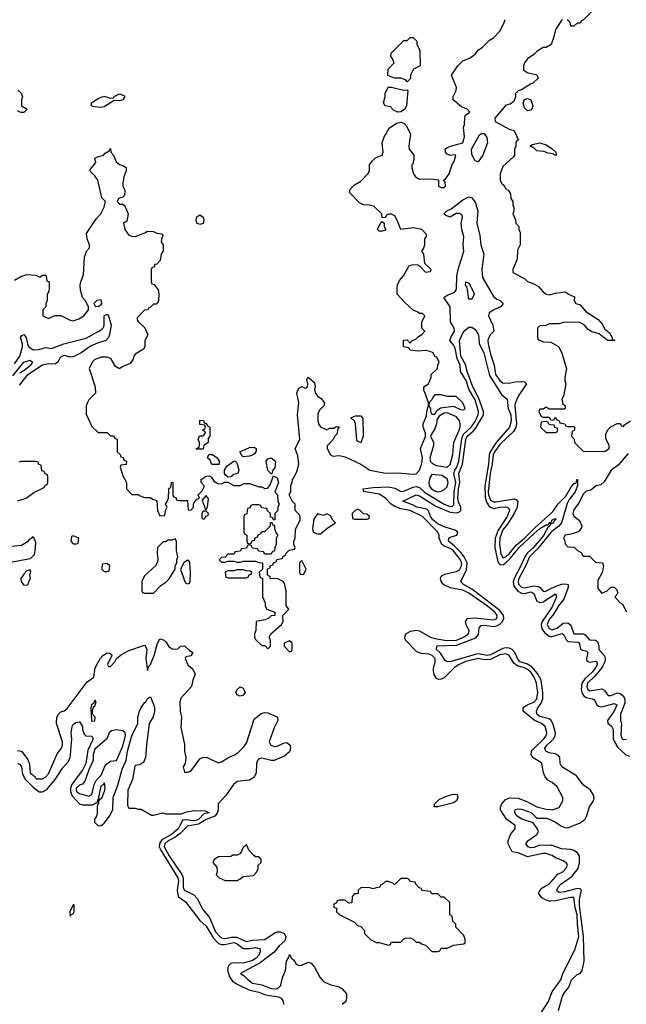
# Model space of a CAD drawing. Header units: inches. Extents: x 2710684 to 2828758, y 857022 to 965663.
# Tile 150 of 256: x 2746563 to 2750489, y 902791 to 909168. Entities that reach past the tile are written whole.
import ezdxf

# ---------------------------------------------------------------- set-up
doc = ezdxf.new("R2010")
doc.units = ezdxf.units.IN
doc.header["$MEASUREMENT"] = 0
doc.layers.add('C7940', color=7, linetype='Continuous')
doc.layers.add('C7950', color=7, linetype='Continuous')

msp = doc.modelspace()

# ---------------------------------------------------------------- linework, layer by layer
at = {"layer": 'C7940', "color": 4}
for points, elevation in [([(2746530, 907482), (2746570, 907504.7), (2746610, 907518), (2746667.3, 907512.7), (2746690, 907502), (2746698, 907502), (2746710, 907514), (2746730, 907514), (2746734, 907510), (2746738, 907478), (2746754, 907470), (2746754, 907430), (2746751.6, 907408.4), (2746742, 907390), (2746742, 907350), (2746732.7, 907327.3), (2746731.6, 907308.4), (2746714, 907290), (2746714, 907250), (2746750, 907234), (2746790, 907252), (2746830, 907252), (2746890, 907222), (2746910, 907218), (2746946, 907230), (2746978, 907250), (2747008, 907290), (2747008, 907310), (2746988, 907350), (2746969, 907369), (2746956.4, 907416.4), (2746955.3, 907450), (2746958, 907470), (2746976.4, 907516.4), (2746982, 907630), (2746995.3, 907670), (2747015.3, 907690), (2747014, 907710), (2746999, 907750), (2746996.4, 907783.6), (2747060.2, 907879.8), (2747088, 907910), (2747110, 907954), (2747118, 907990), (2747094.6, 908014.6), (2747069, 908130), (2747050, 908158), (2747018, 908190), (2747020.4, 908199.6), (2747056.4, 908243.6), (2747050, 908272), (2747070, 908282), (2747106, 908290), (2747116.4, 908303.6), (2747142, 908318), (2747150, 908334), (2747152, 908310), (2747170.7, 908290.7), (2747187.5, 908247.5), (2747210, 908231), (2747226.8, 908226.8), (2747251.3, 908211.3), (2747252, 908190), (2747238, 908150), (2747231, 908110), (2747231.3, 908090), (2747243.6, 908063.6), (2747242, 908030), (2747230, 908018), (2747202, 908010), (2747194, 907990), (2747210, 907974), (2747230, 907974), (2747243.6, 907963.6), (2747266, 907910), (2747256, 907864), (2747234, 907850), (2747244.7, 907810), (2747270, 907772), (2747290, 907766), (2747310, 907764.7), (2747372.9, 907787.1), (2747390, 907798), (2747430, 907797.3), (2747450, 907786), (2747482, 907782), (2747492.7, 907772.7), (2747482.8, 907757.2), (2747478, 907730), (2747492, 907710), (2747491.6, 907671.6), (2747478, 907650), (2747471.6, 907608.4), (2747450, 907586), (2747438, 907582), (2747432.7, 907567.3), (2747418, 907562), (2747414, 907550), (2747414, 907470), (2747418, 907458), (2747432.7, 907452.7), (2747459.6, 907419.6), (2747464.7, 907390), (2747462, 907350), (2747450, 907326), (2747430, 907326), (2747410, 907306), (2747398, 907302), (2747391.6, 907288.4), (2747370, 907286), (2747323.6, 907236.4), (2747323.6, 907223.6), (2747330, 907214), (2747372.7, 907172.7), (2747392, 907128), (2747374, 907090), (2747374, 907050), (2747365.4, 907034.6), (2747310, 907002), (2747301, 906990), (2747298, 906970), (2747278, 906942), (2747230, 906922), (2747210, 906908), (2747183.1, 906923.1), (2747153.2, 906973.2), (2747130, 906982), (2747090, 906982), (2747050, 906968), (2747032, 906950), (2747012, 906910), (2747052, 906790), (2747054, 906750), (2747010, 906706), (2747002, 906690), (2746992.7, 906667.3), (2746992.7, 906612.7), (2747030, 906534), (2747070, 906494), (2747130, 906494), (2747150, 906474), (2747170, 906474), (2747178, 906458), (2747194, 906450), (2747194, 906370), (2747212.7, 906352.7), (2747218, 906338), (2747232.7, 906332.7), (2747238, 906318), (2747254, 906310), (2747252.7, 906287.3), (2747218, 906282), (2747214, 906270), (2747230, 906214), (2747254, 906170), (2747254, 906130), (2747290, 906094), (2747330, 906094), (2747343.6, 906083.6), (2747370, 906074), (2747410, 906074), (2747423.6, 906063.6), (2747450, 906054), (2747454, 905990), (2747470, 905954), (2747502, 905958), (2747506, 905990), (2747518, 906010), (2747506, 906030), (2747516.4, 906043.6), (2747526, 906070), (2747527.3, 906127.3), (2747530, 906134), (2747542, 906138), (2747546, 906170), (2747550, 906174), (2747554, 906170), (2747554, 906090), (2747558, 906078), (2747572.7, 906072.7), (2747578, 906058), (2747590, 906054), (2747650, 906054), (2747654, 905994), (2747670, 905992), (2747688, 906010), (2747688, 906030), (2747694.6, 906045.4), (2747710, 906062), (2747726, 906070), (2747718, 906090), (2747743.1, 906116.9), (2747756.4, 906143.6), (2747758, 906150), (2747738, 906170), (2747738, 906190), (2747770, 906212), (2747790, 906214), (2747804.7, 906204.7), (2747819.8, 906179.8), (2747845.4, 906165.4), (2747870, 906162), (2747890, 906172), (2747910, 906174), (2747950, 906152), (2747990, 906152), (2748016.4, 906163.6), (2748050, 906164.7), (2748110, 906142), (2748130, 906142), (2748150, 906132), (2748170, 906134), (2748184, 906156), (2748206, 906214), (2748230, 906202), (2748238, 906170), (2748214, 906110), (2748231.6, 906091.6), (2748234, 906050), (2748242, 906030), (2748234, 906010), (2748234, 905990), (2748214, 905970), (2748214, 905930), (2748206, 905926), (2748202, 905942), (2748187.3, 905947.3), (2748186, 905970), (2748167.3, 905987.3), (2748162, 906002), (2748130, 906006), (2748122, 906022), (2748110, 906026), (2748070, 906026), (2748058, 906022), (2748052.7, 906007.3), (2748038, 906002), (2748032.7, 905967.3), (2748018, 905962), (2748014, 905950), (2748014, 905850), (2748018, 905838), (2748034, 905830), (2748034, 905790), (2748038, 905778), (2748050, 905774), (2748062, 905778), (2748067.3, 905792.7), (2748082, 905798), (2748087.3, 905812.7), (2748102, 905818), (2748107.3, 905832.7), (2748122, 905838), (2748130, 905854), (2748150, 905854), (2748186, 905890), (2748186, 905910), (2748194, 905914), (2748198, 905898), (2748211.6, 905891.6), (2748212.7, 905872.7), (2748223.6, 905843.6), (2748234, 905830), (2748222, 905810), (2748222, 905770), (2748214, 905750), (2748212.7, 905727.3), (2748198, 905722), (2748190, 905706), (2748150, 905706), (2748142, 905722), (2748110, 905726), (2748102, 905742), (2748070, 905746), (2748062, 905762), (2748050, 905766), (2748038, 905762), (2748030, 905746), (2747998, 905742), (2747990, 905726), (2747958, 905722), (2747950, 905706), (2747910, 905706), (2747892.7, 905687.3), (2747870, 905686), (2747854, 905670), (2747870, 905654), (2747890, 905654), (2747910, 905662), (2747950, 905662), (2747970, 905654), (2747990, 905654), (2748010, 905662), (2748090, 905662), (2748110, 905652), (2748134, 905650), (2748134, 905610), (2748114, 905590), (2748118, 905558), (2748134, 905550), (2748134, 905430), (2748151.1, 905391.1), (2748152, 905370), (2748162, 905350), (2748214, 905330), (2748214, 905310), (2748190, 905308), (2748172, 905290), (2748150, 905282), (2748094, 905270), (2748091.6, 905211.6), (2748082, 905190), (2748082, 905170), (2748090, 905154), (2748130, 905114), (2748150, 905114), (2748170, 905094), (2748186, 905110), (2748186, 905150), (2748178, 905170), (2748188, 905190), (2748258, 905250), (2748268, 905270), (2748266, 905310), (2748306, 905350), (2748287.3, 905372.7), (2748288, 905470), (2748276.4, 905516.4), (2748268.7, 905528.7), (2748230, 905548), (2748187.3, 905547.3), (2748182, 905562), (2748166, 905570), (2748166, 905610), (2748182, 905618), (2748187.3, 905632.7), (2748202, 905638), (2748207.3, 905652.7), (2748222, 905658), (2748227.3, 905672.7), (2748262, 905678), (2748267.3, 905692.7), (2748282, 905698), (2748287.3, 905712.7), (2748307.3, 905732.7), (2748342, 905738), (2748346, 905750), (2748338, 905770), (2748338, 905790), (2748346, 905810), (2748347.3, 905867.3), (2748378, 905930), (2748378, 905950), (2748370, 905966), (2748346, 905990), (2748346, 906030), (2748328.4, 906048.4), (2748308, 906090), (2748318, 906110), (2748318, 906150), (2748327.3, 906172.7), (2748328, 906190), (2748338, 906202), (2748357, 906243), (2748369.2, 906290), (2748363.2, 906343.2), (2748346, 906390), (2748375.3, 906450), (2748362, 906610), (2748368.7, 906690), (2748357.2, 906750), (2748370, 906782), (2748390, 906792), (2748410, 906782), (2748418, 906782), (2748426, 906790), (2748428, 906810), (2748422, 906838), (2748427.3, 906852.7), (2748470, 906818), (2748474.8, 906790), (2748471, 906770), (2748478, 906750), (2748491.3, 906730), (2748514, 906714), (2748534, 906690), (2748534, 906670), (2748502, 906638), (2748492.7, 906612.7), (2748492, 906570), (2748498, 906550), (2748510, 906532), (2748550, 906512), (2748570, 906522), (2748596.4, 906523.6), (2748612.7, 906532.7), (2748631.3, 906531.3), (2748622, 906518), (2748616, 906484), (2748602, 906470), (2748591.1, 906448.9), (2748552.7, 906407.3), (2748552, 906390), (2748574, 906350), (2748590, 906342), (2748630, 906344.7), (2748670, 906336), (2748770.5, 906290.5), (2748830, 906251), (2748930, 906232.2), (2749010, 906234.4), (2749110, 906223.8), (2749130, 906227.3), (2749149.6, 906250.4), (2749165.4, 906294.6), (2749169.6, 906330), (2749156, 906390), (2749188.4, 906468.4), (2749188.7, 906490), (2749175.3, 906530), (2749175.3, 906550), (2749196.4, 906603.6), (2749198, 906630), (2749208.7, 906670), (2749208.7, 906690), (2749179, 906770), (2749178, 906790), (2749208, 906810), (2749226, 906850), (2749226, 906870), (2749266, 906910), (2749268.4, 906931.6), (2749278, 906950), (2749262, 906982), (2749250, 906986), (2749238, 907010), (2749220.2, 907020.2), (2749190, 907025.2), (2749141.2, 907021.2), (2749090, 907028), (2749082, 907042), (2749048, 907050), (2749047.3, 907092.7), (2749070, 907094), (2749090, 907074), (2749106, 907090), (2749130, 907102), (2749143.1, 907116.9), (2749166, 907130), (2749186, 907150), (2749166, 907170), (2749166, 907210), (2749186, 907250), (2749170, 907266), (2749150, 907266), (2749136.4, 907276.4), (2749110, 907286), (2749056.4, 907336.4), (2749006, 907390), (2749006, 907430), (2749008.4, 907451.6), (2749020.4, 907479.6), (2749048, 907510), (2749084, 907576), (2749110, 907582), (2749139.6, 907579.6), (2749152.7, 907572.7), (2749190, 907534), (2749222, 907538), (2749226, 907550), (2749186, 907590), (2749178, 907650), (2749166, 907670), (2749176.4, 907683.6), (2749186, 907710), (2749186, 907750), (2749196.4, 907763.6), (2749196.4, 907776.4), (2749166, 907810), (2749110, 907819.3), (2749028.9, 907808.9), (2749006.6, 907870), (2748990, 907897.2), (2748970, 907909.3), (2748950.8, 907909.2), (2748936.9, 907903.1), (2748930, 907888), (2748910, 907886), (2748906, 907910), (2748858, 907958), (2748830, 907968), (2748788.4, 907968.4), (2748763.1, 907983.1), (2748698, 908050), (2748702, 908070), (2748730, 908098), (2748770, 908122), (2748815.3, 908170), (2748828, 908190), (2748828, 908230), (2748845.6, 908254.4), (2748866.6, 908273.4), (2748910, 908292), (2748916, 908310), (2748909, 908370), (2748922.7, 908410), (2748953.2, 908466.8), (2749002, 908498), (2749030, 908504.7), (2749050, 908498), (2749063.5, 908483.5), (2749091.3, 908430), (2749080.7, 908350), (2749084, 908330), (2749114.8, 908290), (2749114.4, 908265.6), (2749106.4, 908233.6), (2749102, 908230), (2749102, 908210), (2749111.3, 908170), (2749124.7, 908150), (2749150, 908136), (2749230, 908138), (2749271.1, 908131.1), (2749274, 908130), (2749274, 908090), (2749290, 908082), (2749310, 908082), (2749318, 908090), (2749316.4, 908116.4), (2749306, 908130), (2749320.4, 908139.6), (2749342, 908170), (2749362, 908230), (2749375.3, 908250), (2749386, 908290), (2749370, 908293.2), (2749351, 908289), (2749330, 908297.2), (2749319.3, 908310), (2749317.2, 908330), (2749330, 908340.7), (2749365.4, 908354.6), (2749430, 908371.3), (2749442.7, 908410), (2749435.3, 908470), (2749442, 908490), (2749443.1, 908536.9), (2749448, 908550), (2749475.3, 908570), (2749458, 908590), (2749423.2, 908603.2), (2749368, 908650), (2749368.7, 908670), (2749388.7, 908710), (2749389, 908730), (2749358, 908810), (2749398, 908870), (2749430, 908902), (2749478, 908922), (2749510, 908944.7), (2749529.3, 908970.7), (2749558, 908990), (2749603.1, 909036.9), (2749628.4, 909051.6), (2749670, 909094), (2749696.4, 909143.6), (2749706, 909170)], 12), ([(2750000, 909007.3), (2749996.9, 909003.1), (2749970, 908988), (2749950, 908988), (2749910, 908962), (2749890, 908942), (2749850, 908915.3), (2749830, 908888), (2749822.8, 908870), (2749824, 908844), (2749847.5, 908827.5), (2749910.9, 908810.9), (2749918, 908790), (2749883.5, 908756.5), (2749868.3, 908751.7), (2749810, 908713.2), (2749790, 908708), (2749772, 908690), (2749771.1, 908668.9), (2749761, 908639), (2749738, 908622), (2749710, 908614), (2749638, 908530), (2749641, 908510), (2749730, 908458.8), (2749762, 908450), (2749782, 908410), (2749782, 908402), (2749794, 908390), (2749778, 908382), (2749774, 908370), (2749774, 908350), (2749764.7, 908330), (2749764.7, 908290), (2749759.8, 908280.2), (2749690, 908218), (2749672, 908170), (2749672, 908130), (2749682, 908110), (2749696.9, 908096.9), (2749710, 908074), (2749723.6, 908063.6), (2749739.6, 908039.6), (2749742, 908010), (2749754, 907990), (2749754, 907970), (2749762, 907950), (2749762, 907930), (2749754, 907910), (2749771.6, 907871.6), (2749774, 907850), (2749794, 907830), (2749794, 907810), (2749802, 907790), (2749802, 907710), (2749785.4, 907674.6), (2749783.6, 907616.4), (2749754, 907550), (2749754, 907530), (2749830, 907492), (2749850, 907472), (2749890, 907458), (2749919.8, 907439.8), (2749950, 907404.7), (2749970, 907391.3), (2749990, 907386), (2750000, 907389)], 12), ([(2746551.6, 908711.6), (2746572.7, 908692.7), (2746582, 908670), (2746574, 908650), (2746574, 908610), (2746612, 908590), (2746590, 908568), (2746570, 908568), (2746550, 908578)], 12), ([(2750000, 908300.7), (2749983.1, 908303.1), (2749954.6, 908314.6), (2749910, 908318), (2749890, 908338), (2749866, 908350), (2749880.4, 908359.6), (2749930, 908371), (2749970, 908358), (2750000, 908338)], 12), ([(2750000, 904233), (2749982, 904242), (2749964.7, 904264.7), (2749954, 904290), (2749942, 904350), (2749930, 904362), (2749887, 904387), (2749872.7, 904410), (2749875.1, 904430), (2749881, 904439), (2749955.1, 904510), (2749969.2, 904530), (2749975.1, 904550), (2749964, 904590), (2749939, 904610), (2749891.7, 904631.7), (2749820.9, 904690), (2749820.9, 904710), (2749825.1, 904714.9), (2749848.2, 904731.8), (2749890, 904748.5), (2749910.9, 904770), (2749916.8, 904810), (2749907.8, 904870), (2749891.9, 904910), (2749870, 904941.3), (2749850, 904959.2), (2749829.3, 904970), (2749783.6, 904983.6), (2749760, 905000), (2749731.3, 905050), (2749710, 905062), (2749670, 905054.2), (2749610, 905024.8), (2749570, 905023.1), (2749530, 905030.6), (2749450, 905011.3), (2749403.8, 904990), (2749374.9, 904970), (2749310, 904906), (2749290, 904896), (2749274, 904894), (2749260.9, 904900.9), (2749246.3, 904926.3), (2749240.9, 904950), (2749240.9, 904970), (2749253, 905010), (2749251.7, 905031.7), (2749232, 905050), (2749210, 905058.7), (2749162.5, 905062.5), (2749133.3, 905073.3), (2749059, 905150), (2749055.3, 905170), (2749062, 905190), (2749092.7, 905207.3), (2749130, 905214.8), (2749150, 905210.8), (2749220.7, 905170), (2749250, 905159.6), (2749328.5, 905148.5), (2749390, 905149.3), (2749436, 905170), (2749466.6, 905190), (2749472, 905210), (2749452.3, 905250), (2749449, 905270), (2749462, 905290), (2749505.6, 905294.4), (2749630, 905281.1), (2749651.2, 905290), (2749653.5, 905310), (2749637.4, 905330), (2749590.8, 905370), (2749470, 905454.2), (2749430, 905472.8), (2749348.1, 905488.1), (2749309, 905509), (2749291.2, 905530), (2749285.6, 905550), (2749293.1, 905566.9), (2749320.4, 905579.6), (2749390, 905593.4), (2749410, 905604.9), (2749421.3, 905630), (2749423.5, 905650), (2749410, 905679.6), (2749368.2, 905730), (2749350, 905743.9), (2749315.2, 905755.2), (2749294.7, 905770), (2749277, 905810), (2749277.2, 905830), (2749269.2, 905850), (2749170.6, 905950.6), (2749090, 905989.8), (2749030, 905999.4), (2748990, 906015.8), (2748966.6, 906030), (2748930, 906069.7), (2748890, 906096.2), (2748787.3, 906112.7), (2748786, 906130), (2748850, 906139.1), (2748950, 906142.3), (2748990, 906133.4), (2749030, 906113.4), (2749050, 906113.7), (2749110, 906140.9), (2749130, 906144), (2749150, 906137.4), (2749185, 906105), (2749309.6, 906029.6), (2749350, 906014.9), (2749363.3, 906016.7), (2749373.2, 906026.8), (2749374.4, 906110), (2749384.7, 906170), (2749373, 906230), (2749379.4, 906250), (2749392.8, 906270), (2749405.8, 906310), (2749424.4, 906455.6), (2749436.1, 906484), (2749485.3, 906530), (2749510, 906565.2), (2749530.6, 906610), (2749532.2, 906630), (2749510, 906706), (2749472.2, 906770), (2749452.3, 906832.3), (2749415.6, 906890), (2749413.5, 906930), (2749393.3, 906973.3), (2749381, 907041), (2749370, 907063), (2749347, 907090), (2749353, 907110), (2749376.3, 907150), (2749375.6, 907170), (2749352.1, 907212.1), (2749349.4, 907309.4), (2749308.7, 907370), (2749333.6, 907386.4), (2749378, 907402), (2749390, 907422), (2749393.1, 907506.9), (2749400.4, 907550), (2749437.6, 907670), (2749432.7, 907710), (2749438, 907762), (2749425.1, 907810), (2749420.9, 907850), (2749429, 907890), (2749424, 907904), (2749410, 907913.2), (2749387.3, 907912.7), (2749350, 907889.4), (2749320.2, 907900.2), (2749309, 907910), (2749328, 907930), (2749356, 907944), (2749430, 908001), (2749470, 908021), (2749490, 908014.8), (2749510, 907986), (2749528.2, 907930), (2749522, 907850), (2749542, 907770), (2749546.8, 907710), (2749566.4, 907650), (2749553.7, 907550), (2749558, 907498), (2749630, 907376), (2749650, 907357.3), (2749672, 907350), (2749691, 907330), (2749678, 907310), (2749630.6, 907289.4), (2749602, 907270), (2749598, 907250), (2749626, 907190), (2749630.9, 907150.9), (2749610, 907129), (2749599.1, 907110), (2749592.7, 907090), (2749594, 907070), (2749610, 907001), (2749633, 906930), (2749642.6, 906870), (2749670, 906830.5), (2749690, 906815.5), (2749730, 906813.4), (2749770, 906822.8), (2749810, 906826), (2749830, 906822), (2749842, 906810), (2749790, 906729), (2749770, 906682), (2749767.6, 906670), (2749778, 906550), (2749774, 906526), (2749758.6, 906501.4), (2749670, 906417.8), (2749635.8, 906370), (2749627.1, 906350), (2749621.3, 906290), (2749608.4, 906230), (2749595.7, 906110), (2749597.7, 906090), (2749610, 906057.4), (2749630, 906044.9), (2749645.2, 906045.2), (2749764, 906064), (2749778.5, 906058.5), (2749787.1, 906047.1), (2749782, 906010), (2749762.2, 905970), (2749719.2, 905900.8), (2749690, 905863.5), (2749669.4, 905810), (2749667.7, 905770), (2749676.9, 905710), (2749690, 905683.7), (2749710, 905690.4), (2749730, 905708.1), (2749775.7, 905764.3), (2749830, 905809.4), (2749900.1, 905879.9), (2750000, 905969.7)], 8), ([(2746530, 906940.3), (2746563.5, 906990), (2746581.6, 907050), (2746582, 907070), (2746568, 907110), (2746576, 907124), (2746590.6, 907130), (2746604.9, 907110), (2746613, 907070), (2746622, 907050), (2746650, 907030.4), (2746687.2, 907032.8), (2746730, 907044.4), (2746770, 907039.3), (2746848.7, 907070), (2746994.1, 907105.8), (2747071.3, 907148.7), (2747095.6, 907164.4), (2747104.5, 907175.5), (2747109.5, 907190.5), (2747109.6, 907250), (2747130, 907261), (2747137.3, 907250), (2747155.5, 907190), (2747144.9, 907130), (2747137.1, 907110), (2747120.7, 907090), (2747065.9, 907074.2), (2747024.9, 907055.1), (2746960.5, 907010), (2746910, 906984.7), (2746890, 906983.5), (2746850, 906993), (2746833, 906987), (2746823, 906977), (2746810, 906949.5), (2746790, 906936.9), (2746750, 906939.3), (2746710, 906929.8), (2746610, 906864.2), (2746559, 906801)], 8), ([(2750000, 907198), (2749990, 907198), (2749967.3, 907187.3), (2749930, 907186), (2749914, 907170), (2749914, 907110), (2749918, 907098), (2749950, 907082), (2749999.6, 907079.6), (2750000, 907079.4)], 12), ([(2750000, 904631.7), (2749990, 904639.3), (2749930, 904655.3), (2749910.9, 904670), (2749907.6, 904690), (2749913.6, 904706.4), (2749938, 904742), (2749949, 904770), (2749949.1, 904810), (2749938.3, 904890), (2749913.4, 904933.4), (2749877.1, 904977.1), (2749850, 904994.5), (2749801.7, 905010), (2749786.2, 905026.2), (2749767.7, 905070), (2749750, 905088.7), (2749730, 905098), (2749710, 905100.7), (2749690, 905095.9), (2749610, 905053.8), (2749590, 905049.9), (2749530, 905060.6), (2749510, 905057.8), (2749349.8, 905009.8), (2749330, 905011.1), (2749317.3, 905017.3), (2749285.6, 905065.6), (2749259.6, 905090), (2749263.7, 905110), (2749268, 905112), (2749390, 905117.7), (2749514.6, 905165.4), (2749533.4, 905186.6), (2749537.4, 905230), (2749550, 905243.7), (2749570, 905247.1), (2749630, 905238.9), (2749655, 905245), (2749670, 905252.3), (2749688.7, 905270), (2749695.7, 905290), (2749693.3, 905310), (2749670, 905342.5), (2749490, 905480.7), (2749436.2, 905510), (2749418.7, 905530), (2749455.5, 905604.5), (2749458, 905650), (2749439.8, 905690), (2749418.2, 905718.2), (2749378.1, 905758.1), (2749337.4, 905790), (2749341.3, 905810), (2749350, 905816.9), (2749392.7, 905830), (2749398.4, 905850), (2749381, 905861), (2749310, 905883.1), (2749270, 905903.5), (2749235.8, 905930), (2749221.7, 905950), (2749208.3, 905988.3), (2749197.4, 905997.4), (2749133.2, 906010), (2749105.6, 906025.6), (2749042, 906050), (2749130, 906090.3), (2749150, 906083.8), (2749256.7, 906016.7), (2749350, 905979.7), (2749390, 905973.4), (2749410, 905980.3), (2749418.3, 905990), (2749417.8, 906010), (2749403.4, 906043.4), (2749399.2, 906070), (2749402.5, 906130), (2749412.3, 906172.3), (2749405, 906230), (2749428.5, 906290), (2749449.9, 906450), (2749458.8, 906470), (2749496.9, 906503.1), (2749514.7, 906525.3), (2749554.8, 906590), (2749563.7, 906610), (2749565.5, 906630), (2749534.9, 906714.9), (2749495.3, 906790), (2749459.8, 906890), (2749450.7, 906930.7), (2749418, 906990), (2749409.7, 907090), (2749430, 907137.3), (2749444.9, 907155.1), (2749470, 907176), (2749490, 907176), (2749510, 907161), (2749530, 907130.8), (2749535.3, 907110), (2749536.4, 907070), (2749566, 907010), (2749603.4, 906863.4), (2749681.2, 906741.2), (2749717.1, 906710), (2749724.4, 906650), (2749741, 906610), (2749742.9, 906570), (2749733.4, 906530), (2749648.5, 906431.5), (2749608.6, 906370), (2749602.1, 906350), (2749598.1, 906290), (2749574.1, 906150), (2749575.4, 906075.4), (2749584.5, 906044.5), (2749600.1, 906020.1), (2749610, 906010.2), (2749630, 906002.3), (2749670, 906012), (2749710, 906014.2), (2749726.4, 906006.4), (2749732, 905992), (2749717.4, 905950), (2749658.8, 905861.2), (2749639.8, 905810), (2749638.7, 905750), (2749657.2, 905657.2), (2749670, 905640.2), (2749690, 905638), (2749710, 905650.2), (2749739.9, 905680.1), (2749795.9, 905750), (2749890, 905838.2), (2749930, 905871.8), (2749970, 905895.6), (2749983.2, 905896.8), (2749989.6, 905910), (2750000, 905914.4)], 4), ([(2746518, 906862), (2746590, 906950.3), (2746630, 906962.8), (2746646, 906950), (2746634.9, 906930), (2746590, 906894), (2746562, 906878)], 4), ([(2750000, 906646), (2749990, 906646), (2749970, 906658), (2749950, 906646), (2749930, 906646), (2749922, 906630), (2749938, 906598), (2749950, 906594), (2749990, 906594), (2749998, 906578), (2750000, 906577.3)], 12), ([(2750000, 906544.8), (2749990, 906546), (2749982, 906562), (2749970, 906566), (2749938, 906562), (2749934, 906530), (2749970, 906494), (2750000, 906494)], 12), ([(2746548.4, 906051.6), (2746606, 906070), (2746654.6, 906105.4), (2746722, 906138), (2746727.3, 906152.7), (2746742, 906158), (2746746, 906170), (2746746, 906210), (2746742, 906222), (2746727.3, 906227.3), (2746722, 906242), (2746707.3, 906247.3), (2746702, 906282), (2746687.3, 906287.3), (2746682, 906302), (2746670, 906306), (2746570, 906306), (2746558, 906302)], 12), ([(2750000, 905902.4), (2749992.7, 905907.3), (2749998, 905898), (2749994.4, 905890), (2749981.2, 905878.8), (2749952, 905828), (2749890, 905751.9), (2749847.6, 905712.4), (2749832.2, 905690), (2749807.2, 905630), (2749764.2, 905550), (2749757.6, 905530), (2749760.1, 905500.1), (2749786.2, 905466.2), (2749810, 905453.5), (2749830, 905451.8), (2749870, 905462.2), (2749878.9, 905458.9), (2749890.9, 905450.9), (2749910, 905402), (2749930, 905393.8), (2749950, 905398.6), (2750000, 905430.3)], 4), ([(2746470, 905754.5), (2746575.4, 905764.6), (2746617, 905790), (2746630, 905804.9), (2746642, 905810), (2746650, 905822), (2746666, 905786), (2746664.4, 905744.4), (2746656.7, 905703.3), (2746630, 905676.1), (2746493.4, 905650)], 8), ([(2750000, 905846.4), (2749916.3, 905743.7), (2749861.4, 905690), (2749834.4, 905625.6), (2749794.4, 905550), (2749789.3, 905530), (2749791.5, 905511.5), (2749810, 905491.8), (2749830, 905488.2), (2749890, 905500.8), (2749917.5, 905497.5), (2749930.8, 905490), (2749950, 905466.8), (2749964.4, 905464.4), (2750000, 905483.3)], 8), ([(2750000, 905352.6), (2749943.5, 905270), (2749938.2, 905250), (2749942.6, 905222.6), (2749959.2, 905199.2), (2749990, 905175.9), (2750000, 905174.4)], 4), ([(2750000, 905295.9), (2749990, 905284.5), (2749977, 905250), (2749990, 905224.9), (2750000, 905220.4)], 8), ([(2746550, 904434), (2746574, 904430), (2746616.8, 904376.8), (2746626.4, 904346.4), (2746631.3, 904290), (2746663.5, 904263.5), (2746670, 904252), (2746710, 904252), (2746730, 904262), (2746750, 904284.7), (2746806.8, 904413.2), (2746833.2, 904450), (2746839.3, 904470), (2746839.3, 904490), (2746801.2, 904610), (2746804, 904650), (2746814, 904670), (2746830, 904686), (2746850, 904691), (2746870, 904706), (2747000.2, 904879.8), (2747042.9, 904910), (2747051.8, 904970), (2747084.5, 905030), (2747100.9, 905050), (2747130, 905067.3), (2747146.4, 905066.4), (2747156.3, 905056.3), (2747158.8, 905050), (2747132, 904992), (2747138, 904978), (2747150, 904978), (2747179.3, 905010), (2747189.3, 905030.7), (2747223, 905057), (2747270, 905082.4), (2747370, 905118), (2747375.3, 905115.3), (2747386, 905090), (2747379.1, 905030), (2747390, 904954), (2747398, 904982), (2747410, 904991.3), (2747433.6, 905050), (2747455.1, 905130), (2747470, 905157.3), (2747497.3, 905150), (2747510, 905139.1), (2747528, 905108), (2747550, 905094), (2747570, 905090.7), (2747586, 905094), (2747604, 905110), (2747630, 905112), (2747662, 905082), (2747684.7, 905070), (2747671.1, 905048.9), (2747638, 905042), (2747634, 905030), (2747652, 904990), (2747682.8, 904962.8), (2747698, 904930), (2747682.8, 904890), (2747676, 904850), (2747606.7, 904773.3), (2747599.1, 904750), (2747602, 904690), (2747610.6, 904650), (2747607.1, 904587.1), (2747630, 904474), (2747630.7, 904430.7), (2747638, 904390), (2747634, 904350), (2747622, 904330), (2747630, 904294), (2747650, 904294), (2747670, 904302), (2747730, 904382), (2747746, 904390), (2747770, 904391.3), (2747850, 904354), (2747870, 904360.7), (2747910, 904388.2), (2747953, 904407), (2747977.1, 904422.9), (2748010, 904454), (2748030, 904482.8), (2748081.3, 904638.7), (2748125.8, 904674.2), (2748150, 904682), (2748170, 904679.1), (2748231, 904650), (2748234, 904630), (2748210, 904581.2), (2748177.1, 904490), (2748188, 904470), (2748210, 904461.1), (2748230, 904462.6), (2748270, 904482.4), (2748290, 904486), (2748301.3, 904481.3), (2748314, 904470), (2748316.5, 904450), (2748310, 904427), (2748278.6, 904401.4), (2748210, 904371.1), (2748190, 904369.7), (2748130, 904386), (2748110, 904380.7), (2748102, 904370), (2748096.5, 904350), (2748092.5, 904287.5), (2748079.3, 904260.7), (2748050, 904242), (2747970, 904234), (2747945.9, 904214.2), (2747896.6, 904143.4), (2747848, 904090), (2747847.2, 904050), (2747841.7, 904030), (2747825.2, 904010), (2747770, 903987.1), (2747721.2, 903958.8), (2747650, 903945.3), (2747602.5, 903897.5), (2747567.5, 903872.5), (2747524.4, 903850), (2747501.5, 903830), (2747499, 903810), (2747530, 903752.2), (2747612.4, 903632.4), (2747620.2, 903610), (2747620.2, 903550), (2747626.7, 903530), (2747690, 903500.3), (2747714.8, 903474.8), (2747747.1, 903407.1), (2747792.2, 903352.2), (2747830, 903260.4), (2747858, 903230), (2747870, 903222), (2747890, 903218), (2747933.6, 903226.4), (2747965.5, 903225.5), (2748030, 903198), (2748070, 903207), (2748150, 903210.4), (2748210, 903252.7), (2748230, 903260.4), (2748250, 903260.5), (2748274.8, 903250), (2748284.9, 903230), (2748278.4, 903201.6), (2748242.8, 903170), (2748210.5, 903129.5), (2748119.5, 903060.5), (2747992, 902990), (2748016.3, 902976.3), (2748040.7, 902950), (2748070, 902928.8), (2748130, 902917.1), (2748190, 902892.4), (2748230, 902890.5), (2748251.6, 902910), (2748267, 902970), (2748283.7, 903010), (2748289, 903070), (2748304.7, 903095.3), (2748310, 903114), (2748322, 903090), (2748336.9, 903076.9), (2748351.6, 903051.6), (2748370, 903042), (2748390, 903044.7), (2748430, 903064.7), (2748450, 903058), (2748470, 903031.3), (2748506.2, 902966.2), (2748530, 902938.8), (2748570, 902919.1), (2748630, 902904), (2748650.5, 902890.5), (2748678, 902858), (2748678.8, 902830), (2748674.8, 902810), (2748650, 902789.4)], 8), ([(2746550, 904352.3), (2746564.1, 904344.1), (2746575.2, 904330), (2746582, 904282), (2746598.6, 904250), (2746650, 904196.9), (2746690, 904168.1), (2746710, 904166.2), (2746737.9, 904182.1), (2746792.6, 904247.4), (2746839.6, 904320.4), (2746877.5, 904362.5), (2746889.7, 904390), (2746892.1, 904407.9), (2746899.8, 904510), (2746896.1, 904550), (2746902.3, 904590), (2746910, 904603.8), (2746924.2, 904615.8), (2746950, 904620.5), (2746968.9, 904590), (2746970.3, 904570), (2746980.8, 904540.8), (2746990.4, 904530.4), (2747030, 904526.8), (2747038.4, 904510), (2747003.2, 904436.8), (2746992, 904350), (2746970, 904306.6), (2746901.8, 904218.2), (2746892.4, 904190), (2746892.5, 904170), (2746901.8, 904141.8), (2746949.3, 904089.3), (2746970, 904083.2), (2747036.6, 904083.4), (2747056, 904096), (2747064, 904096), (2747070, 904122), (2747078, 904122), (2747075.3, 904130), (2747090, 904206), (2747105.1, 904214.9), (2747110, 904224.7), (2747114.1, 904194.1), (2747110, 904169), (2747090, 904119), (2747081, 904119), (2747073.4, 904106.6), (2747073.4, 904093.4), (2747064.9, 904075.1), (2747064.6, 904030), (2747059.5, 904010), (2747046.5, 903990), (2747046.5, 903970), (2747070, 903946.6), (2747090.4, 903949.6), (2747110, 903964.4), (2747143.5, 904010), (2747166, 904050), (2747168.7, 904130), (2747197.7, 904210), (2747226.3, 904313.7), (2747252.7, 904370), (2747261.5, 904430), (2747289.8, 904530.2), (2747327.1, 904610), (2747328.7, 904650), (2747338.3, 904690), (2747350, 904714), (2747370, 904743.8), (2747379.3, 904750), (2747390, 904771.3), (2747410, 904782), (2747434.6, 904714.6), (2747434.9, 904690), (2747427.3, 904652.7), (2747401, 904610), (2747382.8, 904470), (2747378, 904390), (2747363.6, 904356.4), (2747336.9, 904343.1), (2747310, 904338), (2747307.5, 904332.5), (2747293.9, 904246.1), (2747262.3, 904177.7), (2747261.4, 904081.4), (2747270, 904062), (2747310, 904062), (2747330, 904054), (2747350, 904054), (2747416.9, 904016.9), (2747430, 904016), (2747490, 904031.3), (2747510, 904024.7), (2747610, 904024.7), (2747642.7, 904037.3), (2747693.3, 904046.7), (2747763.6, 904043.6), (2747790, 904031.3), (2747755.6, 904024.4), (2747722.3, 903990), (2747710, 903983.4), (2747690, 903978.6), (2747634, 903986), (2747617.3, 903982.7), (2747590, 903929.8), (2747545.2, 903890), (2747483.9, 903856.1), (2747467.5, 903832.5), (2747466.7, 903810), (2747476.8, 903790), (2747585.9, 903610), (2747590.8, 903590), (2747582.3, 903530), (2747589.2, 903490), (2747635.3, 903455.3), (2747730, 903334.9), (2747770, 903297), (2747818.4, 903218.4), (2747850, 903185.2), (2747870, 903178), (2747890, 903178.2), (2747950, 903191.8), (2747970, 903182.8), (2748010, 903153), (2748048, 903152), (2748090, 903159), (2748119.1, 903150), (2748120.3, 903130), (2748110.3, 903110), (2748092.9, 903090), (2748070, 903075.8), (2748010, 903058.5), (2747950, 903059.4), (2747930, 903054.6), (2747917.2, 903042.8), (2747909.3, 903030), (2747908.4, 903010), (2747920.7, 902970), (2747941.3, 902941.3), (2747970, 902922.3), (2748045.3, 902885.3), (2748110, 902870.2), (2748153.2, 902853.2), (2748238.4, 902838.4), (2748255.5, 902830), (2748268.5, 902810), (2748270.6, 902790)], 4), ([(2750000, 904418.4), (2749990, 904419.8), (2749967.8, 904430), (2749962.3, 904450), (2749975.1, 904470), (2750000, 904493.9)], 4), ([(2750000, 903757.7), (2749970, 903768.7), (2749948.4, 903768.4), (2749850, 903746), (2749790, 903772), (2749750, 903778), (2749724, 903830), (2749724, 903850), (2749739, 903890), (2749768.7, 903930), (2749768.7, 903950), (2749712.7, 903990), (2749675.3, 904050), (2749675.3, 904070), (2749684, 904090), (2749705.6, 904114.4), (2749731.9, 904128.1), (2749790, 904125.5), (2749845.2, 904105.2), (2749910, 904071), (2749970, 904056), (2750000, 904052.5)], 8), ([(2750000, 903819.6), (2749930, 903820.8), (2749890, 903806.8), (2749870, 903805.1), (2749853.2, 903810), (2749839.6, 903830), (2749851.8, 903850), (2749909.6, 903890), (2749919.6, 903910), (2749913, 903930), (2749886.4, 903966.4), (2749812, 903990), (2749781.6, 904010), (2749766.6, 904033.4), (2749770, 904053), (2749790, 904058), (2749810, 904054.9), (2749872.7, 904032.7), (2749910, 903997), (2749970, 903996.9), (2749990, 903991.2), (2750000, 903986.5)], 4), ([(2750000, 903460.1), (2749990, 903459.7), (2749966.7, 903466.7), (2749941.7, 903481.7), (2749921.2, 903510), (2749938.4, 903541.6), (2749990, 903570.8), (2750000, 903581.9)], 8), ([(2749934, 902730), (2749985.3, 902810), (2750000, 902849.3)], 8)]:
    msp.add_lwpolyline(points, dxfattribs=dict(at, elevation=elevation))
for points, elevation in [([(2749070, 908766), (2749059, 908779), (2749030, 908788.7), (2748988.7, 908788.7), (2748946, 908806), (2748947.3, 908847.3), (2748986, 908890), (2748976.4, 908916.4), (2748966, 908930), (2748967.3, 908952.7), (2749050, 909034), (2749070, 909034), (2749090, 909054), (2749110, 909054), (2749134, 909030), (2749134, 909010), (2749152, 908970), (2749154, 908870), (2749111.6, 908848.4), (2749092, 908810), (2749091.6, 908788.4)], 12), ([(2749048, 908712), (2749070, 908714), (2749074, 908710), (2749066.8, 908610), (2749053, 908587), (2749030, 908572.7), (2749010, 908569), (2748983.2, 908583.2), (2748963.1, 908603.1), (2748928, 908610), (2748918, 908630), (2748928.7, 908670), (2748928.9, 908691.1), (2748948, 908732), (2748970, 908732)], 12), ([(2747210, 908642.9), (2747174.4, 908645.6), (2747110, 908604.5), (2747090, 908599.5), (2747044.5, 908604.5), (2747028, 908610), (2747028, 908630), (2747070, 908658), (2747107.2, 908672.8), (2747150, 908661), (2747170, 908662), (2747175.3, 908670), (2747210, 908687.3), (2747237.3, 908677.3), (2747244.7, 908670), (2747230.4, 908649.6)], 12), ([(2749850, 908579), (2749830, 908598), (2749822, 908630), (2749829.1, 908650.9), (2749850, 908658), (2749871.3, 908650), (2749884.7, 908610), (2749878, 908590), (2749870, 908582)], 12), ([(2749530, 908248.7), (2749510, 908255.3), (2749490, 908295.3), (2749486.9, 908330), (2749538, 908422), (2749550, 908432), (2749570, 908431.3), (2749586.4, 908406.4), (2749591.3, 908370), (2749561, 908290)], 8), ([(2747730, 907841.2), (2747708.7, 907850), (2747705.2, 907870), (2747709.3, 907890.7), (2747730, 907904.7), (2747750.8, 907890), (2747754.8, 907870), (2747750, 907849)], 12), ([(2748890, 907798), (2748878, 907810), (2748898, 907850), (2748910, 907862), (2748922, 907850), (2748922, 907830), (2748932, 907810), (2748930, 907806), (2748910, 907798)], 12), ([(2749470, 907358), (2749461.2, 907421.2), (2749457.2, 907437.2), (2749447.3, 907450), (2749450, 907471), (2749470, 907462), (2749498, 907410), (2749504.7, 907390), (2749490, 907358)], 4), ([(2747090, 907353.2), (2747062, 907350), (2747042, 907330), (2747052, 907312), (2747070, 907311.3), (2747090, 907324), (2747095.1, 907330)], 12), ([(2749290, 906739), (2749250, 906738), (2749236.9, 906723.1), (2749230, 906706), (2749214, 906690), (2749212, 906670), (2749222, 906650), (2749222, 906630), (2749230, 906614), (2749250, 906614), (2749262, 906638), (2749286.6, 906653.4), (2749370, 906666), (2749415.3, 906644.7), (2749438, 906642), (2749446, 906650), (2749430, 906686), (2749387.3, 906727.3), (2749331.3, 906728.7)], 12), ([(2749330, 906621.2), (2749310, 906619), (2749278.8, 906601.2), (2749262.8, 906577.2), (2749261, 906550), (2749250, 906518), (2749223.6, 906476.4), (2749222, 906470), (2749240.7, 906430), (2749240.5, 906410), (2749218, 906330), (2749218.5, 906318.5), (2749219.1, 906310), (2749233.8, 906293.8), (2749260.3, 906280.3), (2749329.4, 906270.6), (2749350, 906286.8), (2749367.2, 906352.8), (2749372.3, 906430), (2749407.6, 906510), (2749414, 906530), (2749413.6, 906550), (2749409.6, 906570), (2749390, 906597.2)], 12), ([(2747710, 906386), (2747706, 906390), (2747722, 906398), (2747726, 906410), (2747726, 906430), (2747718, 906450), (2747727.3, 906472.7), (2747750, 906474), (2747766, 906490), (2747762, 906502), (2747746, 906510), (2747762, 906518), (2747766, 906530), (2747762, 906542), (2747730, 906546), (2747730, 906574), (2747752.7, 906572.7), (2747758, 906558), (2747772.7, 906552.7), (2747778, 906538), (2747794, 906530), (2747794, 906470), (2747783.6, 906456.4), (2747782, 906430), (2747754, 906410), (2747750, 906386)], 12), ([(2748770, 906428), (2748750, 906438), (2748745.2, 906445.2), (2748735.3, 906550), (2748729, 906569), (2748706, 906590), (2748736.4, 906603.6), (2748770, 906602), (2748784.7, 906584.7), (2748786, 906470)], 12), ([(2748010, 906338), (2748002, 906342), (2747988, 906370), (2748050, 906398), (2748079.6, 906399.6), (2748094, 906390), (2748092.7, 906372.7), (2748083.6, 906356.4), (2748070, 906348.7), (2748050, 906342)], 12), ([(2747807.3, 906287.3), (2747795.3, 906315.3), (2747778, 906330), (2747787.3, 906352.7), (2747811.6, 906351.6), (2747842, 906330), (2747854, 906310), (2747854, 906290), (2747850, 906288)], 12), ([(2747910, 906206), (2747896.4, 906216.4), (2747889.1, 906229.1), (2747888.7, 906251.3), (2747903.1, 906276.9), (2747951.6, 906311.6), (2747963.6, 906303.6), (2747971.3, 906291.3), (2747982, 906250), (2747974, 906230), (2747950, 906222), (2747930, 906208)], 12), ([(2748190, 906226), (2748168.4, 906248.4), (2748159, 906310), (2748170, 906324.7), (2748190, 906331.3), (2748218, 906310), (2748214.8, 906265.2), (2748202, 906250), (2748194, 906226)], 12), ([(2749230, 906222), (2749218, 906202), (2749210.6, 906170), (2749213.4, 906150), (2749227.7, 906130), (2749250, 906116.4), (2749270, 906110.5), (2749290, 906114), (2749310, 906126), (2749330, 906142), (2749336, 906170), (2749330, 906194), (2749295.1, 906215.1)], 12), ([(2747770, 906086), (2747743.6, 906056.4), (2747750, 906034), (2747759.6, 906019.6), (2747762, 906002), (2747770, 905994), (2747778, 906010), (2747786, 906066)], 12), ([(2747770, 905986), (2747750, 905986), (2747742, 905970), (2747742, 905942), (2747750, 905934), (2747762, 905938), (2747767.3, 905952.7), (2747782, 905958), (2747786, 905970)], 12), ([(2748750, 905998), (2748734, 905990), (2748714, 905970), (2748718, 905938), (2748730, 905934), (2748810, 905934), (2748822, 905938), (2748826, 905950), (2748810, 905966), (2748787.3, 905967.3), (2748766, 905990)], 12), ([(2748490, 905968.7), (2748467.5, 905932.5), (2748458, 905870), (2748462, 905850), (2748490, 905838), (2748510, 905838), (2748560.2, 905879.8), (2748606, 905910), (2748590, 905926), (2748574.6, 905954.6), (2748550, 905968), (2748530, 905958)], 12), ([(2746910, 905826), (2746898, 905822), (2746894, 905790), (2746910, 905774), (2746930, 905774), (2746942, 905778), (2746946, 905810)], 12), ([(2747570, 905806), (2747550, 905798), (2747523.6, 905796.4), (2747507.3, 905787.3), (2747492.7, 905787.3), (2747454, 905750), (2747452, 905710), (2747458, 905670), (2747452, 905650), (2747442, 905630), (2747370, 905566), (2747354, 905530), (2747354, 905470), (2747358, 905458), (2747370, 905454), (2747430, 905454), (2747476.4, 905503.6), (2747510, 905524.7), (2747530, 905546), (2747569, 905610), (2747569.2, 905630), (2747581.2, 905650), (2747579.3, 905670), (2747586, 905690), (2747577.2, 905730), (2747578, 905790)], 12), ([(2747650, 905668.7), (2747626, 905650), (2747604.7, 905610), (2747630, 905534), (2747638, 905518), (2747650, 905514), (2747662, 905518), (2747666, 905530), (2747668.7, 905590), (2747664, 905650), (2747660.4, 905660.4)], 12), ([(2748390, 905666), (2748374, 905650), (2748374, 905590), (2748378, 905578), (2748390, 905574), (2748402, 905578), (2748418, 905610)], 12), ([(2746630, 905606), (2746610, 905598), (2746590, 905578), (2746571.3, 905550), (2746572, 905530), (2746587.1, 905507.1), (2746610, 905506), (2746618, 905510), (2746622, 905530), (2746633.2, 905550), (2746628, 905572), (2746635.3, 905590)], 12), ([(2747130, 905646), (2747098, 905642), (2747094, 905610), (2747110, 905594), (2747130, 905594), (2747142, 905598), (2747146, 905630)], 12), ([(2748010, 905606), (2747970, 905606), (2747950, 905598), (2747910, 905598), (2747894, 905590), (2747898, 905558), (2747910, 905554), (2748030, 905554), (2748042, 905558), (2748047.3, 905572.7), (2748062, 905578), (2748066, 905590), (2748056.4, 905596.4), (2748030, 905598)], 12), ([(2748310, 905146), (2748274, 905130), (2748274, 905110), (2748310, 905074), (2748322, 905078), (2748326, 905090), (2748326, 905130)], 12), ([(2747990, 904787), (2747972.7, 904792.7), (2747962.7, 904810), (2747969.6, 904830.4), (2747990, 904846.8), (2748010, 904838.8), (2748022, 904810), (2748010, 904793.2)], 8), ([(2747050, 904762), (2747039.8, 904740.2), (2747027.3, 904730), (2747022.8, 904710), (2747027.7, 904630), (2747030, 904626), (2747050, 904627.3), (2747052.7, 904650), (2747035.3, 904670), (2747034, 904690), (2747041.2, 904718.8), (2747050, 904724.7), (2747059, 904750)], 8), ([(2747190, 904569.7), (2747157, 904563), (2747143, 904550), (2747126.8, 904510), (2747050, 904443.7), (2747038.7, 904410), (2747038.7, 904370), (2747010, 904309.3), (2746984.7, 904235.3), (2746970, 904216), (2746950, 904209.5), (2746928, 904190), (2746930, 904168.5), (2746950, 904156.4), (2747010, 904139.3), (2747030, 904150.8), (2747044.9, 904215.1), (2747059.1, 904240.9), (2747090, 904274.4), (2747118.8, 904341.2), (2747150, 904364.9), (2747190, 904371), (2747230, 904462.8), (2747248.2, 904530), (2747245.6, 904550), (2747230, 904563)], 8), ([(2749270, 904069.3), (2749246, 904070), (2749247.3, 904087.3), (2749280.2, 904119.8), (2749330, 904141), (2749371.6, 904151.6), (2749394, 904150), (2749398, 904130), (2749391, 904110), (2749370, 904095.3)], 8), ([(2748030, 903826), (2748010, 903806), (2747992.7, 903767.3), (2747970, 903758), (2747943.6, 903756.4), (2747930, 903748), (2747850, 903746), (2747822, 903730), (2747814, 903710), (2747839.6, 903679.6), (2747842, 903650), (2747834, 903630), (2747854, 903610), (2747892.7, 903592.7), (2747970, 903592), (2747990, 903604.7), (2748010, 903618), (2748075.3, 903624.7), (2748098, 903650), (2748106, 903670), (2748107.3, 903692.7), (2748126, 903710), (2748126, 903730), (2748110, 903746), (2748090, 903746), (2748076.4, 903756.4), (2748046, 903790)], 12), ([(2749070, 903606), (2749030, 903606), (2748990, 903566), (2748976.4, 903576.4), (2748950, 903586), (2748930, 903586), (2748910, 903566), (2748898, 903562), (2748892.7, 903547.3), (2748870, 903546), (2748850, 903538), (2748830, 903546), (2748772.7, 903547.3), (2748754, 903530), (2748754, 903510), (2748750, 903506), (2748730, 903506), (2748714, 903490), (2748712.7, 903447.3), (2748690, 903446), (2748670, 903466), (2748630, 903466), (2748618, 903462), (2748612.7, 903447.3), (2748598, 903442), (2748594, 903430), (2748598, 903418), (2748612.7, 903412.7), (2748614, 903390), (2748634, 903370), (2748730, 903322), (2748750, 903302), (2748770, 903294), (2748794, 903270), (2748794, 903250), (2748834, 903210), (2748870, 903192), (2748890, 903192), (2748950, 903174), (2748962, 903178), (2748970, 903194), (2749030, 903194), (2749047.3, 903212.7), (2749060.4, 903219.6), (2749090, 903222), (2749110, 903214), (2749130, 903194), (2749150, 903194), (2749163.6, 903183.6), (2749190, 903174), (2749230, 903134), (2749270, 903134), (2749282, 903138), (2749290, 903154), (2749330, 903154), (2749370, 903174), (2749436.4, 903183.6), (2749446, 903190), (2749446, 903210), (2749436.4, 903236.4), (2749386, 903290), (2749386, 903310), (2749366, 903330), (2749362, 903362), (2749346, 903370), (2749346, 903450), (2749310, 903486), (2749290, 903486), (2749270, 903506), (2749230, 903506), (2749222, 903522), (2749167.3, 903527.3), (2749162, 903542), (2749147.3, 903547.3), (2749126, 903570), (2749122, 903582), (2749090, 903586), (2749082, 903602)], 12), ([(2746910, 903435.6), (2746887.2, 903390), (2746890, 903362), (2746893.2, 903370), (2746910, 903377.6), (2746915.4, 903390), (2746914.9, 903434.9)], 4)]:
    msp.add_lwpolyline(points, close=True, dxfattribs=dict(at, elevation=elevation))
at = {"layer": 'C7950', "color": 4}
for points, elevation in [([(2750274, 909230), (2750212.7, 909167.3), (2750198, 909162), (2750190, 909146), (2750170, 909146), (2750150, 909126), (2750130, 909126), (2750126, 909150), (2750106, 909170)], 12), ([(2750074, 909170), (2750030, 909106), (2750018, 909050), (2750005.4, 909014.6), (2750000, 909007.3)], 12), ([(2750000, 908338), (2750012, 908330), (2750032, 908310), (2750034, 908290), (2750030, 908288.7), (2750018, 908298), (2750000, 908300.7)], 12), ([(2750000, 907389), (2750030, 907398), (2750090, 907404.7), (2750102, 907402), (2750114, 907390), (2750152.7, 907372.7), (2750152, 907350), (2750162, 907330), (2750190, 907321), (2750230, 907276), (2750307.3, 907227.3), (2750334, 907194), (2750347.1, 907167.1), (2750379.8, 907139.8), (2750398, 907110), (2750398, 907098), (2750414, 907090), (2750368, 907090), (2750312.9, 907132.9), (2750266.3, 907146.3), (2750242.7, 907162.7), (2750218, 907190), (2750187.3, 907207.3), (2750091.1, 907208.9), (2750050, 907198), (2750000, 907198)], 12), ([(2750000, 907079.4), (2750050.9, 907050.9), (2750070, 907014), (2750101, 906910), (2750091.3, 906850), (2750091.3, 906830), (2750098, 906810), (2750082, 906730), (2750072, 906710), (2750078, 906678), (2750094, 906670), (2750094, 906650), (2750090, 906646), (2750000, 906646)], 12), ([(2750000, 906577.3), (2750010, 906574), (2750022, 906578), (2750030, 906594), (2750038, 906578), (2750054, 906570), (2750058, 906558), (2750091.6, 906551.6), (2750098, 906538), (2750110, 906534), (2750150, 906534), (2750154, 906530), (2750154, 906510), (2750138, 906502), (2750134, 906470), (2750151.6, 906451.6), (2750154, 906430), (2750210, 906374), (2750348.4, 906371.6), (2750378, 906390), (2750378, 906410), (2750356.4, 906456.4), (2750356.4, 906483.6), (2750369.1, 906510.9), (2750389.1, 906530.9), (2750430, 906552), (2750450, 906554), (2750458, 906538), (2750470, 906534), (2750476.4, 906543.6), (2750515.3, 906570)], 12), ([(2750000, 906494), (2750030, 906494), (2750042, 906498), (2750046, 906510), (2750042, 906522), (2750027.3, 906527.3), (2750022, 906542), (2750000, 906544.8)], 12), ([(2750501.4, 906358.6), (2750436.2, 906283.8), (2750391, 906250), (2750345.1, 906174.9), (2750324, 906156), (2750294, 906150), (2750259.6, 906120.4), (2750230, 906115.3), (2750210, 906095.3), (2750182.5, 906037.5), (2750150, 905995.3), (2750142.8, 905970), (2750150, 905952), (2750185.4, 905925.4), (2750202, 905890), (2750199.6, 905880.4), (2750183.6, 905856.4), (2750174, 905850), (2750130, 905835.3), (2750094, 905830), (2750082, 905810), (2750091.6, 905791.6), (2750092.7, 905772.7), (2750110, 905754), (2750151.6, 905751.6), (2750174, 905730), (2750196.9, 905716.9), (2750210, 905694), (2750250, 905694), (2750290, 905654), (2750334, 905650), (2750342, 905630), (2750331.6, 905588.4), (2750303.6, 905536.4), (2750303.6, 905483.6), (2750330, 905454), (2750366, 905470), (2750388, 905492), (2750410, 905492), (2750430, 905474), (2750432, 905450), (2750414, 905430), (2750450, 905392), (2750463.6, 905383.6), (2750490, 905334)], 12), ([(2750000, 905969.7), (2750015.9, 905984.1), (2750047.1, 906032.9), (2750096.8, 906083.2), (2750130, 906138), (2750150, 906164), (2750156, 906164), (2750166.3, 906173.7), (2750169.5, 906190), (2750174, 906190), (2750172.2, 906152.2), (2750156.9, 906110), (2750119.3, 906060.7), (2750105.6, 906034.4), (2750069.2, 905910), (2750051.5, 905888.5), (2750006.1, 905853.9), (2750000, 905846.4)], 8), ([(2750000, 905914.4), (2750003.9, 905916.1), (2750009.7, 905930), (2750030, 905937.3), (2750033.1, 905930), (2750020.4, 905919.6), (2750018, 905910), (2750001.5, 905901.5), (2750000, 905902.4)], 4), ([(2750000, 905483.3), (2750024, 905496), (2750070, 905511.7), (2750090, 905515.3), (2750113, 905510), (2750112.4, 905490), (2750084.3, 905415.7), (2750050, 905371.3), (2750020.7, 905319.3), (2750000, 905295.9)], 8), ([(2750000, 905430.3), (2750031, 905450), (2750037.6, 905430), (2750011.9, 905370), (2750000, 905352.6)], 4), ([(2750000, 905220.4), (2750010, 905215.8), (2750043.7, 905230), (2750081.1, 905258.9), (2750110, 905261.6), (2750130, 905246.8), (2750150, 905190.8), (2750210.3, 905190.3), (2750223.4, 905183.4), (2750250, 905150.8), (2750290, 905150.6), (2750301.6, 905141.6), (2750311.9, 905111.9), (2750310.6, 905090), (2750347.8, 905047.8), (2750351.6, 905030), (2750349.2, 905010), (2750337.4, 904982.6), (2750320.9, 904959.1), (2750284.4, 904915.6), (2750237.4, 904870), (2750232.4, 904850), (2750239.3, 904830), (2750250, 904821.3), (2750330, 904834), (2750345.2, 904825.2), (2750371, 904791), (2750390, 904790.8), (2750430, 904808.2), (2750450, 904803.8), (2750468.9, 904788.9), (2750478.7, 904770), (2750479, 904741), (2750450.7, 904670), (2750450.7, 904630), (2750458, 904610), (2750453.7, 904533.7), (2750462.8, 904510), (2750470, 904505.5), (2750490, 904507.3)], 8), ([(2750000, 905174.4), (2750010, 905172.9), (2750072.5, 905192.5), (2750084.8, 905184.8), (2750101.1, 905150), (2750110, 905141.7), (2750176.9, 905136.9), (2750184.9, 905124.9), (2750191.9, 905091.9), (2750204.4, 905084.4), (2750230, 905079.5), (2750239.5, 905070), (2750230.4, 905030), (2750232.8, 905012.8), (2750250, 905006.5), (2750290, 905014.6), (2750299.1, 905010), (2750300.8, 904990), (2750290.2, 904970), (2750270, 904945), (2750220.7, 904899.3), (2750201.8, 904870), (2750197.4, 904830), (2750204.3, 904804.3), (2750214.3, 904790), (2750230, 904778.8), (2750270.2, 904770.2), (2750282.3, 904762.3), (2750298.4, 904730), (2750310, 904721.1), (2750330, 904718.5), (2750410, 904739.5), (2750427.7, 904730), (2750410.1, 904689.9), (2750367.4, 904630), (2750370, 904612), (2750393.5, 904593.5), (2750404.7, 904570), (2750403.9, 904510), (2750411.4, 904490), (2750434.9, 904454.9), (2750486.5, 904406.5), (2750510, 904398)], 4), ([(2750000, 904493.9), (2750016.8, 904510), (2750027.9, 904530), (2750030.7, 904550), (2750014.2, 904610), (2750002.3, 904630), (2750000, 904631.7)], 4), ([(2750000, 903986.5), (2750031.6, 903971.6), (2750070, 903944), (2750090, 903935.2), (2750110, 903934.3), (2750190, 903966.7), (2750222, 903990), (2750232.1, 904007.9), (2750251, 904069), (2750277, 904110), (2750280.5, 904130), (2750274.3, 904150), (2750257, 904177), (2750210, 904213.6), (2750166.9, 904270), (2750071.3, 904330), (2750061.7, 904350), (2750059.1, 904390), (2750050, 904402.4), (2750030, 904414.2), (2750000, 904418.4)], 4), ([(2750000, 904052.5), (2750010, 904051.3), (2750054.6, 904065.4), (2750078, 904110), (2750078, 904130), (2750040.4, 904200.4), (2750010, 904228), (2750000, 904233)], 8), ([(2750050, 902751), (2750075.5, 902844.5), (2750090, 902870.7), (2750118, 902902), (2750134.5, 902950), (2750170, 902983), (2750190, 902990.8), (2750203.7, 903010), (2750216.3, 903070), (2750211.6, 903230), (2750185.2, 903430), (2750187, 903473), (2750198.3, 903530), (2750190, 903538.3), (2750170, 903540.3), (2750090, 903519.4), (2750055.3, 903515.3), (2750042.6, 903522.6), (2750039.6, 903530), (2750048.5, 903550), (2750065.4, 903570), (2750138.1, 903621.9), (2750176.4, 903670), (2750186.9, 903710), (2750185.4, 903750), (2750172.2, 903772.2), (2750150, 903786.2), (2750130, 903792.7), (2750070, 903798.4), (2750010, 903819.4), (2750000, 903819.6)], 4), ([(2750000, 903581.9), (2750046.6, 903633.4), (2750078, 903650), (2750098, 903670), (2750108.7, 903690), (2750103.1, 903703.1), (2750080.2, 903720.2), (2750030, 903739), (2750010, 903754), (2750000, 903757.7)], 8), ([(2750000, 902849.3), (2750008.3, 902871.7), (2750064.8, 902950), (2750079.1, 902990), (2750155.6, 903144.4), (2750181.1, 903230), (2750172.3, 903310), (2750171, 903370), (2750158.2, 903418.2), (2750150, 903482), (2750130, 903483.7), (2750030, 903461.1), (2750000, 903460.1)], 8)]:
    msp.add_lwpolyline(points, dxfattribs=dict(at, elevation=elevation))

doc.saveas('drawing.dxf')
